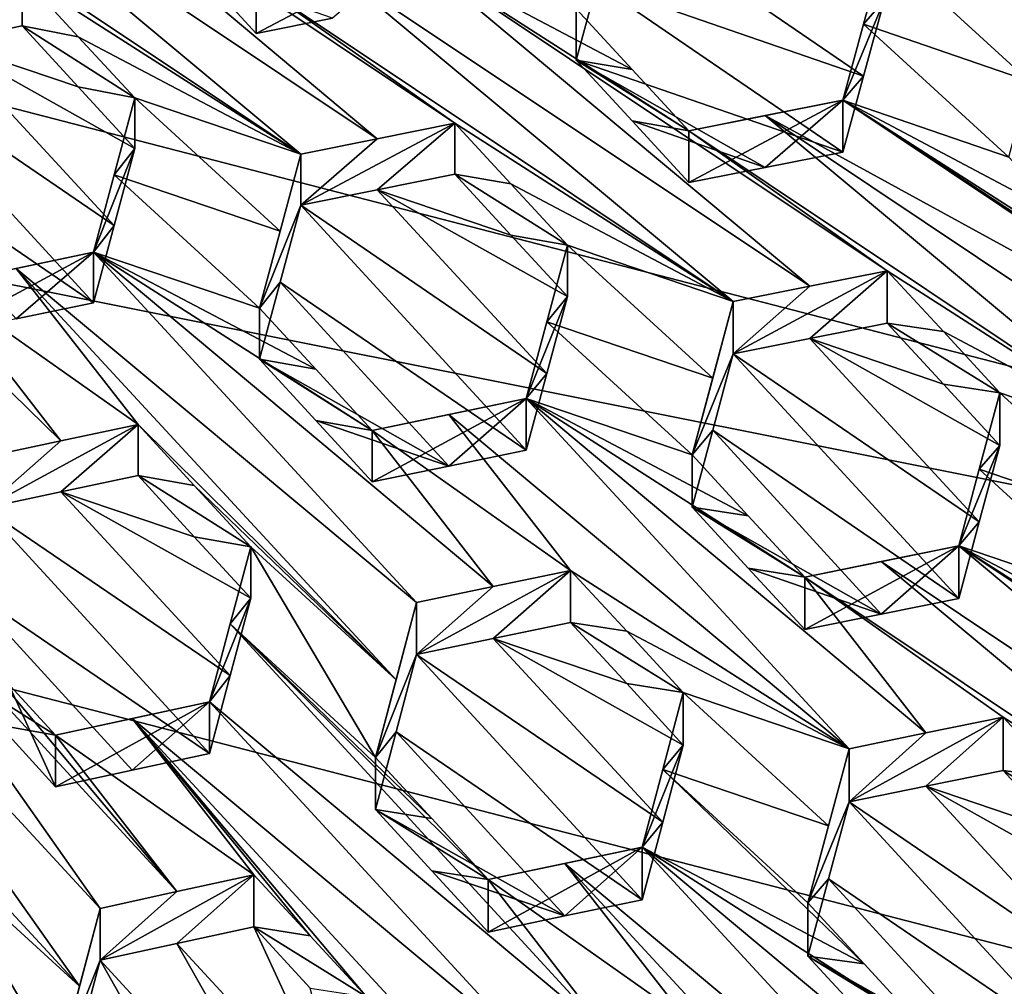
# Model space of a CAD drawing. Header units: metres. Extents: x -22 to 22, y 0 to 204.
# Tile 122 of 256: x 3.45 to 5.06, y 14.33 to 15.91. Entities that reach past the tile are written whole.
import ezdxf

# ---------------------------------------------------------------- set-up
doc = ezdxf.new("R2010")
doc.units = ezdxf.units.M
doc.layers.add('solid_002_SW0002', color=7, linetype='CONTINUOUS')
doc.layers.add('solid_002_SW0002_01', color=7, linetype='CONTINUOUS')

msp = doc.modelspace()

# ---------------------------------------------------------------- linework, layer by layer
at = {"layer": 'solid_002_SW0002'}
for points in [[(7.330033, 6.201028, 222.337723), (-0.000125, 6.009099, 222.530045), (-0.000125, 39.062069, 222.530045)], [(7.539723, 6.213904, 222.33223), (7.330033, 6.201028, 222.337723), (-0.000125, 39.062069, 222.530045)], [(7.745979, 6.240901, 222.326813), (7.539723, 6.213904, 222.33223), (-0.000125, 39.062069, 222.530045)], [(7.948801, 6.282018, 222.321487), (7.745979, 6.240901, 222.326813), (-0.000125, 39.062069, 222.530045)], [(8.148396, 6.337333, 222.316254), (7.948801, 6.282018, 222.321487), (-0.000125, 39.062069, 222.530045)], [(8.346459, 6.407481, 222.311066), (8.148396, 6.337333, 222.316254), (-0.000125, 39.062069, 222.530045)], [(8.540717, 6.491611, 222.305969), (8.346459, 6.407481, 222.311066), (-0.000125, 39.062069, 222.530045)], [(8.727814, 6.588467, 222.301056), (8.540717, 6.491611, 222.305969), (-0.000125, 39.062069, 222.530045)], [(8.906004, 6.697614, 222.296387), (8.727814, 6.588467, 222.301056), (-0.000125, 39.062069, 222.530045)], [(9.077606, 6.820176, 222.29187), (8.906004, 6.697614, 222.296387), (-0.000125, 39.062069, 222.530045)], [(9.240612, 6.954489, 222.287598), (9.077606, 6.820176, 222.29187), (-0.000125, 39.062069, 222.530045)], [(9.392625, 7.09867, 222.283615), (9.240612, 6.954489, 222.287598), (-0.000125, 39.062069, 222.530045)], [(9.533943, 7.253393, 222.279907), (9.392625, 7.09867, 222.283615), (-0.000125, 39.062069, 222.530045)], [(9.665215, 7.418948, 222.276459), (9.533943, 7.253393, 222.279907), (-0.000125, 39.062069, 222.530045)], [(9.784578, 7.59288, 222.273331), (9.665215, 7.418948, 222.276459), (-0.000125, 39.062069, 222.530045)], [(9.89038, 7.773118, 222.270554), (9.784578, 7.59288, 222.273331), (-0.000125, 39.062069, 222.530045)], [(9.983701, 7.961953, 222.268112), (9.89038, 7.773118, 222.270554), (-0.000125, 39.062069, 222.530045)], [(10.064153, 8.15771, 222.265991), (9.983701, 7.961953, 222.268112), (-0.000125, 39.062069, 222.530045)], [(10.130554, 8.357121, 222.264252), (10.064153, 8.15771, 222.265991), (-0.000125, 39.062069, 222.530045)], [(10.182102, 8.557965, 222.262894), (10.130554, 8.357121, 222.264252), (-0.000125, 39.062069, 222.530045)], [(10.219395, 8.761897, 222.261917), (10.182102, 8.557965, 222.262894), (-0.000125, 39.062069, 222.530045)], [(10.242505, 8.96912, 222.261322), (10.219395, 8.761897, 222.261917), (-0.000125, 39.062069, 222.530045)], [(10.251433, 9.179632, 222.261078), (10.242505, 8.96912, 222.261322), (-0.000125, 39.062069, 222.530045)], [(10.452456, 38.787868, 222.255814), (10.251433, 9.179632, 222.261078), (-0.000125, 39.062069, 222.530045)], [(15.431576, 33.648762, 223.952362), (-15.431306, 33.548271, 223.951843), (-15.319921, 9.159238, 223.824142)], [(8.29563, 15.439067, 196.383972), (-7.332353, 18.553354, 195.5495), (-6.822947, 19.352098, 195.33548)], [(8.323321, 14.50131, 196.635239), (-7.7389, 17.710806, 195.775253), (-7.332353, 18.553354, 195.5495)], [(8.043475, 12.659388, 197.128784), (-8.043475, 16.822996, 196.013153), (-7.7389, 17.710806, 195.775253)], [(7.7389, 11.77158, 197.366669), (-8.239264, 15.907071, 196.25856), (-8.043475, 16.822996, 196.013153)], [(7.7389, 11.77158, 197.366669), (-8.323321, 14.981074, 196.506683), (-8.239264, 15.907071, 196.25856)], [(7.332353, 10.929029, 197.592422), (-8.29563, 14.043318, 196.757965), (-8.323321, 14.981074, 196.506683)], [(7.7389, 11.77158, 197.366669), (7.332353, 10.929029, 197.592422), (-8.323321, 14.981074, 196.506683)]]:
    msp.add_3dface(points, dxfattribs=at)
at = {"layer": 'solid_002_SW0002_01'}
for points in [[(15.431576, 33.648762, 223.952362), (-15.319921, 9.159238, 223.824142), (15.31992, 9.159238, 223.824142)], [(8.29563, 15.439067, 196.383972), (-6.822947, 19.352098, 195.33548), (8.155832, 16.363531, 196.136261)], [(8.323321, 14.50131, 196.635239), (-7.332353, 18.553354, 195.5495), (8.29563, 15.439067, 196.383972)], [(8.239264, 13.575314, 196.883362), (-7.7389, 17.710806, 195.775253), (8.323321, 14.50131, 196.635239)], [(8.043475, 12.659388, 197.128784), (-7.7389, 17.710806, 195.775253), (8.239264, 13.575314, 196.883362)], [(7.7389, 11.77158, 197.366669), (-8.043475, 16.822996, 196.013153), (8.043475, 12.659388, 197.128784)], [(3.517493, 15.222891, 211.347107), (3.320074, 15.477553, 211.381912), (1.971839, 16.737356, 211.639359)], [(3.392543, 15.196099, 211.37648), (3.517493, 15.222891, 211.347107), (1.971839, 16.737356, 211.639359)], [(5.959823, 15.713642, 210.650131), (5.057576, 16.209019, 210.852982), (4.476904, 16.47592, 210.990219)], [(5.959823, 15.713642, 210.650131), (4.476904, 16.47592, 210.990219), (5.381, 15.98089, 210.786758)], [(4.033167, 15.715408, 211.191345), (3.382091, 16.260542, 211.319855), (3.255451, 16.234779, 211.354813)], [(4.159686, 15.741015, 211.15593), (3.836262, 15.96941, 211.223145), (3.382091, 16.260542, 211.319855)], [(4.033167, 15.715408, 211.191345), (4.159686, 15.741015, 211.15593), (3.382091, 16.260542, 211.319855)], [(3.908731, 15.690055, 211.225555), (3.255451, 16.234779, 211.354813), (3.131136, 16.209276, 211.388336)], [(4.033167, 15.715408, 211.191345), (3.255451, 16.234779, 211.354813), (3.908731, 15.690055, 211.225555)], [(3.908731, 15.690055, 211.225555), (3.131136, 16.209276, 211.388336), (3.45456, 15.980999, 211.321564)], [(4.391287, 15.967693, 210.752274), (4.825951, 15.817274, 210.640945), (4.424919, 16.091621, 210.729828)], [(4.424919, 16.091621, 210.729828), (4.825951, 15.817274, 210.640945), (4.859586, 15.940998, 210.617691)], [(3.836262, 15.887018, 210.915649), (3.836262, 15.96941, 211.223145), (4.087217, 16.019743, 211.151184)], [(3.836262, 15.887018, 210.915649), (4.087217, 16.019743, 211.151184), (3.960647, 15.911819, 210.87944)], [(4.738371, 15.474829, 211.023407), (4.087217, 16.019743, 211.151184), (3.960642, 15.99444, 211.18779)], [(4.449127, 15.82826, 211.069901), (4.357676, 15.927153, 211.085632), (4.087217, 16.019743, 211.151184)], [(4.541388, 15.728477, 211.05397), (4.449127, 15.82826, 211.069901), (4.087217, 16.019743, 211.151184)], [(4.864812, 15.500064, 210.986694), (4.541388, 15.728477, 211.05397), (4.087217, 16.019743, 211.151184)], [(4.738371, 15.474829, 211.023407), (4.864812, 15.500064, 210.986694), (4.087217, 16.019743, 211.151184)], [(4.825951, 15.901941, 210.956924), (4.859586, 16.025587, 210.93338), (4.859586, 15.940998, 210.617691)], [(5.096409, 15.808994, 210.89006), (4.859586, 16.025587, 210.93338), (4.825951, 15.901941, 210.956924)], [(5.096409, 15.808994, 210.89006), (5.130045, 15.932531, 210.866089), (4.859586, 16.025587, 210.93338)], [(3.744011, 15.987242, 210.933258), (3.836262, 15.96941, 211.223145), (3.836262, 15.887018, 210.915649)], [(3.744011, 15.987242, 210.933258), (3.836262, 15.887018, 210.915649), (3.960647, 15.911819, 210.87944)], [(3.960642, 15.99444, 211.18779), (3.836262, 15.96941, 211.223145), (4.613857, 15.449841, 211.059067)], [(4.738371, 15.474829, 211.023407), (3.960642, 15.99444, 211.18779), (4.613857, 15.449841, 211.059067)], [(3.203605, 15.847857, 211.084473), (3.45456, 15.980999, 211.321564), (3.328119, 15.954919, 211.355133)], [(3.328142, 15.873556, 211.051453), (3.45456, 15.980999, 211.321564), (3.203605, 15.847857, 211.084473)], [(3.328142, 15.873556, 211.051453), (3.45456, 15.89942, 211.017105), (3.45456, 15.980999, 211.321564)], [(3.908731, 15.690055, 211.225555), (3.45456, 15.980999, 211.321564), (3.546112, 15.881778, 211.304993)], [(3.45456, 15.89942, 211.017105), (3.546112, 15.881778, 211.304993), (3.45456, 15.980999, 211.321564)], [(4.159686, 15.741015, 211.15593), (4.613857, 15.449841, 211.059067), (3.836262, 15.96941, 211.223145)], [(4.391287, 15.967693, 210.752274), (4.357676, 15.84357, 210.773697), (4.792343, 15.693396, 210.663239)], [(4.391287, 15.967693, 210.752274), (4.357676, 15.927153, 211.085632), (4.357676, 15.84357, 210.773697)], [(4.391287, 15.967693, 210.752274), (4.792343, 15.693396, 210.663239), (4.825951, 15.817274, 210.640945)], [(4.792343, 15.778147, 210.979538), (4.825951, 15.901941, 210.956924), (4.859586, 15.940998, 210.617691)], [(4.825951, 15.817274, 210.640945), (4.792343, 15.778147, 210.979538), (4.859586, 15.940998, 210.617691)], [(4.357676, 15.84357, 210.773697), (4.357676, 15.927153, 211.085632), (4.449127, 15.82826, 211.069901)], [(3.328142, 15.873556, 211.051453), (3.546116, 15.799848, 210.999237), (3.45456, 15.89942, 211.017105)], [(3.45456, 15.89942, 211.017105), (3.638272, 15.781891, 211.288284), (3.546112, 15.881778, 211.304993)], [(3.45456, 15.89942, 211.017105), (3.546116, 15.799848, 210.999237), (3.638272, 15.781891, 211.288284)], [(4.792343, 15.778147, 210.979538), (5.062802, 15.685329, 210.913132), (4.825951, 15.901941, 210.956924)], [(5.096409, 15.808994, 210.89006), (4.825951, 15.901941, 210.956924), (5.062802, 15.685329, 210.913132)], [(3.908731, 15.690055, 211.225555), (3.546112, 15.881778, 211.304993), (3.638272, 15.781891, 211.288284)], [(3.328142, 15.873556, 211.051453), (3.203605, 15.847857, 211.084473), (3.604701, 15.574134, 210.997009)], [(3.328142, 15.873556, 211.051453), (3.638272, 15.699617, 210.981232), (3.546116, 15.799848, 210.999237)], [(3.328142, 15.873556, 211.051453), (3.604701, 15.574134, 210.997009), (3.638272, 15.699617, 210.981232)], [(3.170075, 15.722092, 211.098602), (3.571029, 15.44801, 211.011841), (3.203605, 15.847857, 211.084473)], [(3.604701, 15.574134, 210.997009), (3.203605, 15.847857, 211.084473), (3.571029, 15.44801, 211.011841)], [(4.665886, 15.668682, 210.70192), (4.792343, 15.693396, 210.663239), (4.357676, 15.84357, 210.773697)], [(4.449127, 15.82826, 211.069901), (4.541388, 15.728477, 211.05397), (4.357676, 15.84357, 210.773697)], [(4.449123, 15.744344, 210.756699), (4.357676, 15.84357, 210.773697), (4.541388, 15.728477, 211.05397)], [(4.449123, 15.744344, 210.756699), (4.665886, 15.668682, 210.70192), (4.357676, 15.84357, 210.773697)], [(4.825951, 15.817274, 210.640945), (4.792343, 15.693396, 210.663239), (4.792343, 15.778147, 210.979538)], [(3.546116, 15.799848, 210.999237), (3.638272, 15.699617, 210.981232), (3.638272, 15.781891, 211.288284)], [(3.875144, 15.564877, 211.242691), (3.638272, 15.781891, 211.288284), (3.604703, 15.656553, 211.304565)], [(3.638272, 15.699617, 210.981232), (3.604703, 15.656553, 211.304565), (3.638272, 15.781891, 211.288284)], [(3.875144, 15.564877, 211.242691), (3.908731, 15.690055, 211.225555), (3.638272, 15.781891, 211.288284)], [(4.665881, 15.753183, 211.017288), (4.792343, 15.778147, 210.979538), (4.541388, 15.728477, 211.05397)], [(4.541388, 15.644215, 210.739502), (4.541388, 15.728477, 211.05397), (4.792343, 15.778147, 210.979538)], [(4.541388, 15.644215, 210.739502), (4.792343, 15.778147, 210.979538), (4.665886, 15.668682, 210.70192)], [(4.665881, 15.753183, 211.017288), (5.569938, 15.25846, 210.815002), (4.792343, 15.778147, 210.979538)], [(4.665886, 15.668682, 210.70192), (4.792343, 15.778147, 210.979538), (4.792343, 15.693396, 210.663239)], [(4.792343, 15.778147, 210.979538), (5.246514, 15.486845, 210.882187), (5.154255, 15.586531, 210.897766)], [(6.024109, 14.967158, 210.717667), (5.246514, 15.486845, 210.882187), (4.792343, 15.778147, 210.979538)], [(4.792343, 15.778147, 210.979538), (5.154255, 15.586531, 210.897766), (5.062802, 15.685329, 210.913132)], [(6.024109, 14.967158, 210.717667), (4.792343, 15.778147, 210.979538), (5.569938, 15.25846, 210.815002)], [(4.665881, 15.753183, 211.017288), (4.541388, 15.728477, 211.05397), (5.318983, 15.208792, 210.88945)], [(4.665881, 15.753183, 211.017288), (5.318983, 15.208792, 210.88945), (5.443583, 15.23351, 210.852707)], [(4.665881, 15.753183, 211.017288), (5.443583, 15.23351, 210.852707), (5.569938, 15.25846, 210.815002)], [(3.908731, 15.607083, 210.915894), (4.159686, 15.741015, 211.15593), (4.033167, 15.715408, 211.191345)], [(4.033181, 15.63222, 210.880875), (4.159686, 15.741015, 211.15593), (3.908731, 15.607083, 210.915894)], [(4.033181, 15.63222, 210.880875), (4.159686, 15.657596, 210.844604), (4.159686, 15.741015, 211.15593)], [(4.159686, 15.741015, 211.15593), (4.251194, 15.641936, 211.139725), (4.613857, 15.449841, 211.059067)], [(4.159686, 15.657596, 210.844604), (4.251194, 15.641936, 211.139725), (4.159686, 15.741015, 211.15593)], [(4.449123, 15.744344, 210.756699), (4.541388, 15.728477, 211.05397), (4.541388, 15.644215, 210.739502)], [(4.449123, 15.744344, 210.756699), (4.541388, 15.644215, 210.739502), (4.665886, 15.668682, 210.70192)], [(3.170075, 15.722092, 211.098602), (3.444879, 15.421663, 211.044113), (3.571029, 15.44801, 211.011841)], [(3.908731, 15.607083, 210.915894), (4.033167, 15.715408, 211.191345), (3.908731, 15.690055, 211.225555)], [(4.864812, 15.500064, 210.986694), (5.318983, 15.208792, 210.88945), (4.541388, 15.728477, 211.05397)], [(3.638272, 15.699617, 210.981232), (3.571029, 15.530568, 211.319946), (3.604703, 15.656553, 211.304565)], [(3.604701, 15.574134, 210.997009), (3.571029, 15.530568, 211.319946), (3.638272, 15.699617, 210.981232)], [(3.841488, 15.439199, 211.258957), (3.908731, 15.690055, 211.225555), (3.875144, 15.564877, 211.242691)], [(3.908731, 15.607083, 210.915894), (3.908731, 15.690055, 211.225555), (3.841488, 15.439199, 211.258957)], [(3.841488, 15.439199, 211.258957), (3.604703, 15.656553, 211.304565), (3.571029, 15.530568, 211.319946)], [(3.841488, 15.439199, 211.258957), (3.875144, 15.564877, 211.242691), (3.604703, 15.656553, 211.304565)], [(4.033181, 15.63222, 210.880875), (4.251199, 15.558169, 210.827118), (4.159686, 15.657596, 210.844604)], [(4.159686, 15.657596, 210.844604), (4.343398, 15.542094, 211.123352), (4.251194, 15.641936, 211.139725)], [(4.159686, 15.657596, 210.844604), (4.251199, 15.558169, 210.827118), (4.343398, 15.542094, 211.123352)], [(4.251194, 15.641936, 211.139725), (4.343398, 15.542094, 211.123352), (4.613857, 15.449841, 211.059067)], [(4.309795, 15.332956, 210.827377), (4.033181, 15.63222, 210.880875), (3.908731, 15.607083, 210.915894)], [(4.033181, 15.63222, 210.880875), (4.343398, 15.457988, 210.809464), (4.251199, 15.558169, 210.827118)], [(4.309795, 15.332956, 210.827377), (4.343398, 15.457988, 210.809464), (4.033181, 15.63222, 210.880875)], [(3.875148, 15.481791, 210.932556), (3.908731, 15.607083, 210.915894), (3.841488, 15.439199, 211.258957)], [(3.875148, 15.481791, 210.932556), (4.276155, 15.207547, 210.844421), (3.908731, 15.607083, 210.915894)], [(4.309795, 15.332956, 210.827377), (3.908731, 15.607083, 210.915894), (4.276155, 15.207547, 210.844421)], [(3.604701, 15.574134, 210.997009), (3.571029, 15.44801, 211.011841), (3.571029, 15.530568, 211.319946)], [(4.251199, 15.558169, 210.827118), (4.343398, 15.457988, 210.809464), (4.343398, 15.542094, 211.123352)], [(4.343398, 15.542094, 211.123352), (4.309796, 15.417189, 211.141724), (4.580246, 15.325079, 211.078094)], [(4.343398, 15.457988, 210.809464), (4.309796, 15.417189, 211.141724), (4.343398, 15.542094, 211.123352)], [(4.343398, 15.542094, 211.123352), (4.580246, 15.325079, 211.078094), (4.613857, 15.449841, 211.059067)], [(3.320074, 15.477553, 211.381912), (3.444909, 15.504033, 211.351486), (3.571029, 15.530568, 211.319946)], [(3.320074, 15.395377, 211.075226), (3.320074, 15.477553, 211.381912), (3.571029, 15.530568, 211.319946)], [(3.444879, 15.421663, 211.044113), (3.320074, 15.395377, 211.075226), (3.571029, 15.530568, 211.319946)], [(3.444879, 15.421663, 211.044113), (3.571029, 15.530568, 211.319946), (3.571029, 15.44801, 211.011841)], [(4.097669, 14.959404, 211.223114), (3.571029, 15.530568, 211.319946), (3.444909, 15.504033, 211.351486)], [(3.933123, 15.339845, 211.242218), (3.841488, 15.439199, 211.258957), (3.571029, 15.530568, 211.319946)], [(4.0252, 15.240007, 211.225372), (3.933123, 15.339845, 211.242218), (3.571029, 15.530568, 211.319946)], [(4.222489, 14.985569, 211.191544), (4.0252, 15.240007, 211.225372), (3.571029, 15.530568, 211.319946)], [(4.097669, 14.959404, 211.223114), (4.222489, 14.985569, 211.191544), (3.571029, 15.530568, 211.319946)], [(3.643498, 15.249695, 211.316696), (3.444909, 15.504033, 211.351486), (3.320074, 15.477553, 211.381912)], [(4.064121, 14.833558, 211.237213), (3.444909, 15.504033, 211.351486), (3.643498, 15.249695, 211.316696)], [(4.064121, 14.833558, 211.237213), (4.097669, 14.959404, 211.223114), (3.444909, 15.504033, 211.351486)], [(4.738371, 15.474829, 211.023407), (4.613857, 15.365022, 210.742508), (4.864812, 15.500064, 210.986694)], [(4.738373, 15.389778, 210.705994), (4.864812, 15.500064, 210.986694), (4.613857, 15.365022, 210.742508)], [(4.864812, 15.414774, 210.668381), (4.864812, 15.500064, 210.986694), (4.738373, 15.389778, 210.705994)], [(4.864812, 15.500064, 210.986694), (4.956305, 15.401095, 210.97084), (5.318983, 15.208792, 210.88945)], [(4.864812, 15.414774, 210.668381), (4.956305, 15.401095, 210.97084), (4.864812, 15.500064, 210.986694)], [(3.517493, 15.222891, 211.347107), (3.643498, 15.249695, 211.316696), (3.320074, 15.477553, 211.381912)], [(3.875148, 15.481791, 210.932556), (3.841488, 15.439199, 211.258957), (3.841488, 15.355958, 210.948303)], [(3.875148, 15.481791, 210.932556), (3.841488, 15.355958, 210.948303), (4.149881, 15.181734, 210.878815)], [(3.875148, 15.481791, 210.932556), (4.149881, 15.181734, 210.878815), (4.276155, 15.207547, 210.844421)], [(4.738371, 15.474829, 211.023407), (4.613857, 15.449841, 211.059067), (4.613857, 15.365022, 210.742508)], [(4.343398, 15.457988, 210.809464), (4.276155, 15.291903, 211.159241), (4.309796, 15.417189, 211.141724)], [(4.309795, 15.332956, 210.827377), (4.276155, 15.291903, 211.159241), (4.343398, 15.457988, 210.809464)], [(4.613857, 15.449841, 211.059067), (4.580246, 15.325079, 211.078094), (4.546614, 15.200016, 211.096313)], [(4.613857, 15.365022, 210.742508), (4.613857, 15.449841, 211.059067), (4.546614, 15.200016, 211.096313)], [(3.841488, 15.355958, 210.948303), (3.841488, 15.439199, 211.258957), (3.933123, 15.339845, 211.242218)], [(4.309796, 15.417189, 211.141724), (4.276155, 15.291903, 211.159241), (4.546614, 15.200016, 211.096313)], [(4.309796, 15.417189, 211.141724), (4.546614, 15.200016, 211.096313), (4.580246, 15.325079, 211.078094)], [(4.956309, 15.315461, 210.65126), (4.864812, 15.414774, 210.668381), (4.738373, 15.389778, 210.705994)], [(4.864812, 15.414774, 210.668381), (5.048524, 15.30133, 210.954803), (4.956305, 15.401095, 210.97084)], [(4.956309, 15.315461, 210.65126), (5.048524, 15.30133, 210.954803), (4.864812, 15.414774, 210.668381)], [(4.956305, 15.401095, 210.97084), (5.048524, 15.30133, 210.954803), (5.318983, 15.208792, 210.88945)], [(4.738373, 15.389778, 210.705994), (4.613857, 15.365022, 210.742508), (5.014905, 15.090719, 210.653564)], [(4.738373, 15.389778, 210.705994), (5.014905, 15.090719, 210.653564), (5.048524, 15.215358, 210.633957)], [(4.956309, 15.315461, 210.65126), (4.738373, 15.389778, 210.705994), (5.048524, 15.215358, 210.633957)], [(4.580249, 15.240156, 210.761124), (4.613857, 15.365022, 210.742508), (4.546614, 15.200016, 211.096313)], [(4.580249, 15.240156, 210.761124), (4.98128, 14.965837, 210.672348), (4.613857, 15.365022, 210.742508)], [(4.613857, 15.365022, 210.742508), (4.98128, 14.965837, 210.672348), (5.014905, 15.090719, 210.653564)], [(3.933123, 15.339845, 211.242218), (4.0252, 15.240007, 211.225372), (3.841488, 15.355958, 210.948303)], [(3.93312, 15.256258, 210.930252), (3.841488, 15.355958, 210.948303), (4.0252, 15.240007, 211.225372)], [(4.149881, 15.181734, 210.878815), (3.841488, 15.355958, 210.948303), (3.93312, 15.256258, 210.930252)], [(4.309795, 15.332956, 210.827377), (4.276155, 15.207547, 210.844421), (4.276155, 15.291903, 211.159241)], [(4.956309, 15.315461, 210.65126), (5.048524, 15.215358, 210.633957), (5.048524, 15.30133, 210.954803)], [(5.014906, 15.1768, 210.974808), (5.048524, 15.30133, 210.954803), (5.048524, 15.215358, 210.633957)], [(5.28536, 15.084387, 210.909988), (5.048524, 15.30133, 210.954803), (5.014906, 15.1768, 210.974808)], [(5.28536, 15.084387, 210.909988), (5.318983, 15.208792, 210.88945), (5.048524, 15.30133, 210.954803)], [(4.276155, 15.291903, 211.159241), (4.0252, 15.240007, 211.225372), (4.149908, 15.265882, 211.192825)], [(4.0252, 15.15607, 210.912109), (4.0252, 15.240007, 211.225372), (4.276155, 15.291903, 211.159241)], [(4.149881, 15.181734, 210.878815), (4.0252, 15.15607, 210.912109), (4.276155, 15.291903, 211.159241)], [(4.149881, 15.181734, 210.878815), (4.276155, 15.291903, 211.159241), (4.276155, 15.207547, 210.844421)], [(4.802795, 14.721087, 211.063705), (4.276155, 15.291903, 211.159241), (4.149908, 15.265882, 211.192825)], [(4.638197, 15.100789, 211.079849), (4.546614, 15.200016, 211.096313), (4.276155, 15.291903, 211.159241)], [(4.730326, 15.000966, 211.063263), (4.638197, 15.100789, 211.079849), (4.276155, 15.291903, 211.159241)], [(4.927538, 14.746784, 211.030472), (4.730326, 15.000966, 211.063263), (4.276155, 15.291903, 211.159241)], [(4.802795, 14.721087, 211.063705), (4.927538, 14.746784, 211.030472), (4.276155, 15.291903, 211.159241)], [(4.348624, 15.011836, 211.158997), (4.149908, 15.265882, 211.192825), (4.0252, 15.240007, 211.225372)], [(4.802795, 14.721087, 211.063705), (4.149908, 15.265882, 211.192825), (4.348624, 15.011836, 211.158997)], [(3.392543, 15.113276, 211.067383), (3.643498, 15.249695, 211.316696), (3.517493, 15.222891, 211.347107)], [(3.517506, 15.139893, 211.037338), (3.643498, 15.249695, 211.316696), (3.392543, 15.113276, 211.067383)], [(3.517506, 15.139893, 211.037338), (3.643498, 15.166509, 211.006241), (3.643498, 15.249695, 211.316696)], [(4.064121, 14.833558, 211.237213), (3.643498, 15.249695, 211.316696), (3.73523, 15.150189, 211.299759)], [(3.643498, 15.166509, 211.006241), (3.73523, 15.150189, 211.299759), (3.643498, 15.249695, 211.316696)], [(4.0252, 15.15607, 210.912109), (3.93312, 15.256258, 210.930252), (4.0252, 15.240007, 211.225372)], [(4.149881, 15.181734, 210.878815), (3.93312, 15.256258, 210.930252), (4.0252, 15.15607, 210.912109)], [(4.222489, 14.985569, 211.191544), (4.348624, 15.011836, 211.158997), (4.0252, 15.240007, 211.225372)], [(4.580249, 15.240156, 210.761124), (4.546614, 15.200016, 211.096313), (4.546614, 15.114959, 210.778885)], [(4.854943, 14.940427, 210.708313), (4.580249, 15.240156, 210.761124), (4.546614, 15.114959, 210.778885)], [(4.854943, 14.940427, 210.708313), (4.98128, 14.965837, 210.672348), (4.580249, 15.240156, 210.761124)], [(3.392543, 15.113276, 211.067383), (3.517493, 15.222891, 211.347107), (3.392543, 15.196099, 211.37648)], [(4.98128, 15.052029, 210.994019), (5.014906, 15.1768, 210.974808), (5.048524, 15.215358, 210.633957)], [(5.014905, 15.090719, 210.653564), (4.98128, 15.052029, 210.994019), (5.048524, 15.215358, 210.633957)], [(4.546614, 15.114959, 210.778885), (4.546614, 15.200016, 211.096313), (4.638197, 15.100789, 211.079849)], [(5.25174, 14.959785, 210.929764), (5.014906, 15.1768, 210.974808), (4.98128, 15.052029, 210.994019)], [(5.25174, 14.959785, 210.929764), (5.28536, 15.084387, 210.909988), (5.014906, 15.1768, 210.974808)], [(3.581481, 14.460804, 211.35672), (3.088641, 15.159922, 211.443695), (3.054841, 15.031969, 211.453552)], [(3.706672, 14.488298, 211.329727), (3.3253, 14.942339, 211.399048), (3.088641, 15.159922, 211.443695)], [(3.706672, 14.488298, 211.329727), (3.088641, 15.159922, 211.443695), (3.581481, 14.460804, 211.35672)], [(3.517506, 15.139893, 211.037338), (3.735232, 15.066652, 210.988007), (3.643498, 15.166509, 211.006241)], [(3.643498, 15.166509, 211.006241), (3.82721, 15.050416, 211.282776), (3.73523, 15.150189, 211.299759)], [(3.643498, 15.166509, 211.006241), (3.735232, 15.066652, 210.988007), (3.82721, 15.050416, 211.282776)], [(3.793683, 14.840367, 210.982315), (3.517506, 15.139893, 211.037338), (3.392543, 15.113276, 211.067383)], [(3.517506, 15.139893, 211.037338), (3.82721, 14.966531, 210.969711), (3.735232, 15.066652, 210.988007)], [(3.793683, 14.840367, 210.982315), (3.82721, 14.966531, 210.969711), (3.517506, 15.139893, 211.037338)], [(4.064121, 14.833558, 211.237213), (3.73523, 15.150189, 211.299759), (3.82721, 15.050416, 211.282776)], [(3.759967, 14.713276, 210.994171), (3.392543, 15.113276, 211.067383), (3.359065, 14.986865, 211.078354)], [(3.793683, 14.840367, 210.982315), (3.392543, 15.113276, 211.067383), (3.759967, 14.713276, 210.994171)], [(4.638195, 15.015391, 210.761124), (4.546614, 15.114959, 210.778885), (4.730326, 15.000966, 211.063263)], [(4.638195, 15.015391, 210.761124), (4.854943, 14.940427, 210.708313), (4.546614, 15.114959, 210.778885)], [(4.638197, 15.100789, 211.079849), (4.730326, 15.000966, 211.063263), (4.546614, 15.114959, 210.778885)], [(5.014905, 15.090719, 210.653564), (4.98128, 14.965837, 210.672348), (4.98128, 15.052029, 210.994019)], [(3.735232, 15.066652, 210.988007), (3.82721, 14.966531, 210.969711), (3.82721, 15.050416, 211.282776)], [(4.030426, 14.706958, 211.250595), (3.82721, 15.050416, 211.282776), (3.793685, 14.924426, 211.29599)], [(3.82721, 14.966531, 210.969711), (3.793685, 14.924426, 211.29599), (3.82721, 15.050416, 211.282776)], [(4.030426, 14.706958, 211.250595), (4.064121, 14.833558, 211.237213), (3.82721, 15.050416, 211.282776)], [(4.854966, 15.026398, 211.029129), (4.98128, 15.052029, 210.994019), (4.730326, 15.000966, 211.063263)], [(4.730326, 14.915218, 210.74324), (4.730326, 15.000966, 211.063263), (4.98128, 15.052029, 210.994019)], [(4.730326, 14.915218, 210.74324), (4.98128, 15.052029, 210.994019), (4.854943, 14.940427, 210.708313)], [(4.854943, 14.940427, 210.708313), (4.98128, 15.052029, 210.994019), (4.98128, 14.965837, 210.672348)], [(5.632624, 14.506962, 210.865479), (4.98128, 15.052029, 210.994019), (4.854966, 15.026398, 211.029129)], [(5.343298, 14.860662, 210.913589), (5.25174, 14.959785, 210.929764), (4.98128, 15.052029, 210.994019)], [(5.435452, 14.760889, 210.897278), (5.343298, 14.860662, 210.913589), (4.98128, 15.052029, 210.994019)], [(5.758876, 14.532495, 210.830063), (5.435452, 14.760889, 210.897278), (4.98128, 15.052029, 210.994019)], [(5.632624, 14.506962, 210.865479), (5.758876, 14.532495, 210.830063), (4.98128, 15.052029, 210.994019)], [(3.548031, 14.334079, 211.366104), (3.054841, 15.031969, 211.453552), (2.929181, 15.004039, 211.479416)], [(3.548031, 14.334079, 211.366104), (3.581481, 14.460804, 211.35672), (3.054841, 15.031969, 211.453552)], [(5.507921, 14.481623, 210.900009), (4.854966, 15.026398, 211.029129), (4.730326, 15.000966, 211.063263)], [(5.507921, 14.481623, 210.900009), (5.632624, 14.506962, 210.865479), (4.854966, 15.026398, 211.029129)], [(4.097669, 14.874846, 210.907547), (4.348624, 15.011836, 211.158997), (4.222489, 14.985569, 211.191544)], [(4.222501, 14.900817, 210.875244), (4.348624, 15.011836, 211.158997), (4.097669, 14.874846, 210.907547)], [(4.222501, 14.900817, 210.875244), (4.348624, 14.926878, 210.841919), (4.348624, 15.011836, 211.158997)], [(4.802795, 14.721087, 211.063705), (4.348624, 15.011836, 211.158997), (4.44027, 14.912474, 211.142258)], [(4.348624, 14.926878, 210.841919), (4.44027, 14.912474, 211.142258), (4.348624, 15.011836, 211.158997)], [(4.638195, 15.015391, 210.761124), (4.730326, 15.000966, 211.063263), (4.730326, 14.915218, 210.74324)], [(4.638195, 15.015391, 210.761124), (4.730326, 14.915218, 210.74324), (4.854943, 14.940427, 210.708313)], [(3.548031, 14.334079, 211.366104), (2.929181, 15.004039, 211.479416), (3.311022, 14.550164, 211.410217)], [(4.927538, 14.746784, 211.030472), (5.05375, 14.77264, 210.996307), (4.730326, 15.000966, 211.063263)], [(5.507921, 14.481623, 210.900009), (4.730326, 15.000966, 211.063263), (5.05375, 14.77264, 210.996307)], [(3.359065, 14.986865, 211.078354), (3.417032, 14.759298, 211.070358), (3.509012, 14.659175, 211.052078)], [(3.634121, 14.686254, 211.023605), (3.359065, 14.986865, 211.078354), (3.509012, 14.659175, 211.052078)], [(3.634121, 14.686254, 211.023605), (3.759967, 14.713276, 210.994171), (3.359065, 14.986865, 211.078354)], [(4.097669, 14.874846, 210.907547), (4.222489, 14.985569, 211.191544), (4.097669, 14.959404, 211.223114)], [(3.82721, 14.966531, 210.969711), (3.759967, 14.797498, 211.308502), (3.793685, 14.924426, 211.29599)], [(3.793683, 14.840367, 210.982315), (3.759967, 14.797498, 211.308502), (3.82721, 14.966531, 210.969711)], [(4.030426, 14.706958, 211.250595), (4.097669, 14.959404, 211.223114), (4.064121, 14.833558, 211.237213)], [(4.097669, 14.874846, 210.907547), (4.097669, 14.959404, 211.223114), (4.030426, 14.706958, 211.250595)], [(3.3253, 14.942339, 211.399048), (3.509012, 14.74306, 211.365143), (3.3253, 14.859153, 211.088593)], [(3.706672, 14.488298, 211.329727), (3.509012, 14.74306, 211.365143), (3.3253, 14.942339, 211.399048)], [(3.793685, 14.924426, 211.29599), (3.759967, 14.797498, 211.308502), (4.411679, 14.25301, 211.181732)], [(4.214138, 14.507664, 211.216629), (3.793685, 14.924426, 211.29599), (4.411679, 14.25301, 211.181732)], [(4.12221, 14.607388, 211.233627), (4.030426, 14.706958, 211.250595), (3.793685, 14.924426, 211.29599)], [(4.214138, 14.507664, 211.216629), (4.12221, 14.607388, 211.233627), (3.793685, 14.924426, 211.29599)], [(4.440273, 14.827166, 210.823898), (4.348624, 14.926878, 210.841919), (4.222501, 14.900817, 210.875244)], [(4.348624, 14.926878, 210.841919), (4.532336, 14.812653, 211.125443), (4.44027, 14.912474, 211.142258)], [(4.440273, 14.827166, 210.823898), (4.532336, 14.812653, 211.125443), (4.348624, 14.926878, 210.841919)], [(4.802795, 14.721087, 211.063705), (4.44027, 14.912474, 211.142258), (4.532336, 14.812653, 211.125443)], [(4.222501, 14.900817, 210.875244), (4.097669, 14.874846, 210.907547), (4.498765, 14.60126, 210.820587)], [(4.222501, 14.900817, 210.875244), (4.498765, 14.60126, 210.820587), (4.532336, 14.726998, 210.805771)], [(4.440273, 14.827166, 210.823898), (4.222501, 14.900817, 210.875244), (4.532336, 14.726998, 210.805771)], [(4.064126, 14.748861, 210.921051), (4.097669, 14.874846, 210.907547), (4.030426, 14.706958, 211.250595)], [(4.064126, 14.748861, 210.921051), (4.465093, 14.474939, 210.834686), (4.097669, 14.874846, 210.907547)], [(4.097669, 14.874846, 210.907547), (4.465093, 14.474939, 210.834686), (4.498765, 14.60126, 210.820587)], [(3.509012, 14.74306, 211.365143), (3.417032, 14.759298, 211.070358), (3.3253, 14.859153, 211.088593)], [(3.793683, 14.840367, 210.982315), (3.759967, 14.713276, 210.994171), (3.759967, 14.797498, 211.308502)], [(4.440273, 14.827166, 210.823898), (4.532336, 14.726998, 210.805771), (4.532336, 14.812653, 211.125443)], [(4.769212, 14.595638, 211.079788), (4.532336, 14.812653, 211.125443), (4.498766, 14.687065, 211.140793)], [(4.532336, 14.726998, 210.805771), (4.498766, 14.687065, 211.140793), (4.532336, 14.812653, 211.125443)], [(4.769212, 14.595638, 211.079788), (4.802795, 14.721087, 211.063705), (4.532336, 14.812653, 211.125443)], [(3.759967, 14.797498, 211.308502), (3.509012, 14.659175, 211.052078), (3.509012, 14.74306, 211.365143)], [(3.634121, 14.686254, 211.023605), (3.509012, 14.659175, 211.052078), (3.759967, 14.797498, 211.308502)], [(3.759967, 14.797498, 211.308502), (3.509012, 14.74306, 211.365143), (3.634141, 14.770308, 211.33728)], [(3.634121, 14.686254, 211.023605), (3.759967, 14.797498, 211.308502), (3.759967, 14.713276, 210.994171)], [(3.759967, 14.797498, 211.308502), (3.634141, 14.770308, 211.33728), (4.286607, 14.22617, 211.211044)], [(3.759967, 14.797498, 211.308502), (4.286607, 14.22617, 211.211044), (4.411679, 14.25301, 211.181732)], [(3.832436, 14.515715, 211.301834), (3.634141, 14.770308, 211.33728), (3.509012, 14.74306, 211.365143)], [(4.253091, 14.099816, 211.222778), (4.286607, 14.22617, 211.211044), (3.634141, 14.770308, 211.33728)], [(3.92422, 14.416145, 211.284866), (4.016148, 14.316421, 211.267868), (3.634141, 14.770308, 211.33728)], [(4.253091, 14.099816, 211.222778), (3.634141, 14.770308, 211.33728), (4.016148, 14.316421, 211.267868)], [(3.832436, 14.515715, 211.301834), (3.92422, 14.416145, 211.284866), (3.634141, 14.770308, 211.33728)], [(4.802795, 14.634742, 210.74147), (5.05375, 14.77264, 210.996307), (4.927538, 14.746784, 211.030472)], [(4.927548, 14.660231, 210.707443), (5.05375, 14.77264, 210.996307), (4.802795, 14.634742, 210.74147)], [(4.927548, 14.660231, 210.707443), (5.05375, 14.685867, 210.672455), (5.05375, 14.77264, 210.996307)], [(5.507921, 14.481623, 210.900009), (5.05375, 14.77264, 210.996307), (5.145353, 14.673388, 210.979813)], [(5.05375, 14.685867, 210.672455), (5.145353, 14.673388, 210.979813), (5.05375, 14.77264, 210.996307)], [(3.509012, 14.74306, 211.365143), (3.509012, 14.659175, 211.052078), (3.417032, 14.759298, 211.070358)], [(3.706672, 14.488298, 211.329727), (3.832436, 14.515715, 211.301834), (3.509012, 14.74306, 211.365143)], [(4.064126, 14.748861, 210.921051), (4.030426, 14.706958, 211.250595), (4.030426, 14.622079, 210.933823)], [(4.339121, 14.448497, 210.866425), (4.064126, 14.748861, 210.921051), (4.030426, 14.622079, 210.933823)], [(4.339121, 14.448497, 210.866425), (4.465093, 14.474939, 210.834686), (4.064126, 14.748861, 210.921051)], [(4.802795, 14.634742, 210.74147), (4.927538, 14.746784, 211.030472), (4.802795, 14.721087, 211.063705)], [(4.532336, 14.726998, 210.805771), (4.465093, 14.560892, 211.155472), (4.498766, 14.687065, 211.140793)], [(4.498765, 14.60126, 210.820587), (4.465093, 14.560892, 211.155472), (4.532336, 14.726998, 210.805771)], [(4.735552, 14.469712, 211.095184), (4.802795, 14.721087, 211.063705), (4.769212, 14.595638, 211.079788)], [(4.802795, 14.634742, 210.74147), (4.802795, 14.721087, 211.063705), (4.735552, 14.469712, 211.095184)], [(4.030426, 14.622079, 210.933823), (4.030426, 14.706958, 211.250595), (4.12221, 14.607388, 211.233627)], [(4.827249, 14.370269, 211.078339), (4.498766, 14.687065, 211.140793), (4.465093, 14.560892, 211.155472)], [(4.735552, 14.469712, 211.095184), (4.769212, 14.595638, 211.079788), (4.498766, 14.687065, 211.140793)], [(4.827249, 14.370269, 211.078339), (4.735552, 14.469712, 211.095184), (4.498766, 14.687065, 211.140793)], [(5.145356, 14.586267, 210.654694), (5.05375, 14.685867, 210.672455), (4.927548, 14.660231, 210.707443)], [(5.05375, 14.685867, 210.672455), (5.237462, 14.573585, 210.963226), (5.145353, 14.673388, 210.979813)], [(5.145356, 14.586267, 210.654694), (5.237462, 14.573585, 210.963226), (5.05375, 14.685867, 210.672455)], [(5.203866, 14.360771, 210.653427), (4.927548, 14.660231, 210.707443), (4.802795, 14.634742, 210.74147)], [(5.203866, 14.360771, 210.653427), (5.237462, 14.48612, 210.636795), (4.927548, 14.660231, 210.707443)], [(5.145356, 14.586267, 210.654694), (4.927548, 14.660231, 210.707443), (5.237462, 14.48612, 210.636795)], [(4.769215, 14.509166, 210.757019), (4.802795, 14.634742, 210.74147), (4.735552, 14.469712, 211.095184)], [(4.769215, 14.509166, 210.757019), (5.170218, 14.235041, 210.669373), (4.802795, 14.634742, 210.74147)], [(5.203866, 14.360771, 210.653427), (4.802795, 14.634742, 210.74147), (5.170218, 14.235041, 210.669373)], [(4.12221, 14.607388, 211.233627), (4.214138, 14.507664, 211.216629), (4.030426, 14.622079, 210.933823)], [(4.12221, 14.522161, 210.915543), (4.030426, 14.622079, 210.933823), (4.214138, 14.507664, 211.216629)], [(4.12221, 14.522161, 210.915543), (4.339121, 14.448497, 210.866425), (4.030426, 14.622079, 210.933823)], [(4.498765, 14.60126, 210.820587), (4.465093, 14.474939, 210.834686), (4.465093, 14.560892, 211.155472)], [(4.465093, 14.560892, 211.155472), (4.214138, 14.507664, 211.216629), (4.339141, 14.534264, 211.186478)], [(4.214138, 14.422086, 210.897247), (4.214138, 14.507664, 211.216629), (4.465093, 14.560892, 211.155472)], [(4.214138, 14.422086, 210.897247), (4.465093, 14.560892, 211.155472), (4.339121, 14.448497, 210.866425)], [(4.339121, 14.448497, 210.866425), (4.465093, 14.560892, 211.155472), (4.465093, 14.474939, 210.834686)], [(4.465093, 14.560892, 211.155472), (4.339141, 14.534264, 211.186478), (4.991733, 13.989669, 211.058411)], [(4.465093, 14.560892, 211.155472), (4.991733, 13.989669, 211.058411), (5.116718, 14.015999, 211.027283)], [(4.919263, 14.270481, 211.061447), (4.465093, 14.560892, 211.155472), (5.116718, 14.015999, 211.027283)], [(4.919263, 14.270481, 211.061447), (4.827249, 14.370269, 211.078339), (4.465093, 14.560892, 211.155472)], [(3.514238, 14.205881, 211.374954), (3.311022, 14.550164, 211.410217), (3.277612, 14.423325, 211.418594)], [(3.514238, 14.205881, 211.374954), (3.548031, 14.334079, 211.366104), (3.311022, 14.550164, 211.410217)], [(4.339141, 14.534264, 211.186478), (4.214138, 14.507664, 211.216629), (4.537562, 14.279854, 211.151596)], [(4.339141, 14.534264, 211.186478), (4.958176, 13.863686, 211.072128), (4.991733, 13.989669, 211.058411)], [(4.339141, 14.534264, 211.186478), (4.537562, 14.279854, 211.151596), (4.958176, 13.863686, 211.072128)], [(3.581481, 14.376246, 211.041138), (3.832436, 14.515715, 211.301834), (3.706672, 14.488298, 211.329727)], [(3.70668, 14.403585, 211.013565), (3.832436, 14.515715, 211.301834), (3.581481, 14.376246, 211.041138)], [(3.70668, 14.403585, 211.013565), (3.832436, 14.430835, 210.985062), (3.832436, 14.515715, 211.301834)], [(3.832436, 14.430835, 210.985062), (3.92422, 14.416145, 211.284866), (3.832436, 14.515715, 211.301834)], [(4.12221, 14.522161, 210.915543), (4.214138, 14.507664, 211.216629), (4.214138, 14.422086, 210.897247)], [(4.12221, 14.522161, 210.915543), (4.214138, 14.422086, 210.897247), (4.339121, 14.448497, 210.866425)], [(4.214138, 14.507664, 211.216629), (4.411679, 14.25301, 211.181732), (4.537562, 14.279854, 211.151596)], [(4.769215, 14.509166, 210.757019), (4.735552, 14.469712, 211.095184), (4.735552, 14.38308, 210.771866)], [(4.769215, 14.509166, 210.757019), (4.735552, 14.38308, 210.771866), (5.044162, 14.209051, 210.702881)], [(4.769215, 14.509166, 210.757019), (5.044162, 14.209051, 210.702881), (5.170218, 14.235041, 210.669373)], [(3.581481, 14.376246, 211.041138), (3.706672, 14.488298, 211.329727), (3.581481, 14.460804, 211.35672)], [(4.735552, 14.38308, 210.771866), (4.735552, 14.469712, 211.095184), (4.827249, 14.370269, 211.078339)], [(3.514238, 14.205881, 211.374954), (3.581481, 14.460804, 211.35672), (3.548031, 14.334079, 211.366104)], [(3.581481, 14.376246, 211.041138), (3.581481, 14.460804, 211.35672), (3.514238, 14.205881, 211.374954)], [(3.70668, 14.403585, 211.013565), (3.982655, 14.104166, 210.958679), (3.832436, 14.430835, 210.985062)], [(3.832436, 14.430835, 210.985062), (4.016148, 14.316421, 211.267868), (3.92422, 14.416145, 211.284866)], [(3.92422, 14.330916, 210.966797), (4.016148, 14.316421, 211.267868), (3.832436, 14.430835, 210.985062)], [(3.92422, 14.330916, 210.966797), (3.832436, 14.430835, 210.985062), (3.982655, 14.104166, 210.958679)], [(3.770419, 13.723887, 211.330902), (3.277612, 14.423325, 211.418594), (3.243779, 14.294704, 211.426437)], [(3.895746, 13.751941, 211.305847), (3.514238, 14.205881, 211.374954), (3.277612, 14.423325, 211.418594)], [(3.770419, 13.723887, 211.330902), (3.895746, 13.751941, 211.305847), (3.277612, 14.423325, 211.418594)], [(3.70668, 14.403585, 211.013565), (3.581481, 14.376246, 211.041138), (3.948905, 13.976339, 210.968292)], [(3.70668, 14.403585, 211.013565), (3.948905, 13.976339, 210.968292), (3.982655, 14.104166, 210.958679)], [(4.827249, 14.370269, 211.078339), (4.919263, 14.270481, 211.061447), (4.735552, 14.38308, 210.771866)], [(4.827248, 14.283292, 210.753738), (4.735552, 14.38308, 210.771866), (4.919263, 14.270481, 211.061447)], [(4.827248, 14.283292, 210.753738), (5.044162, 14.209051, 210.702881), (4.735552, 14.38308, 210.771866)], [(3.581481, 14.376246, 211.041138), (3.514238, 14.205881, 211.374954), (3.548037, 14.249349, 211.049805)], [(3.581481, 14.376246, 211.041138), (3.548037, 14.249349, 211.049805), (3.823229, 13.94875, 210.995422)], [(3.581481, 14.376246, 211.041138), (3.823229, 13.94875, 210.995422), (3.948905, 13.976339, 210.968292)]]:
    msp.add_3dface(points, dxfattribs=at)

doc.saveas('drawing.dxf')
